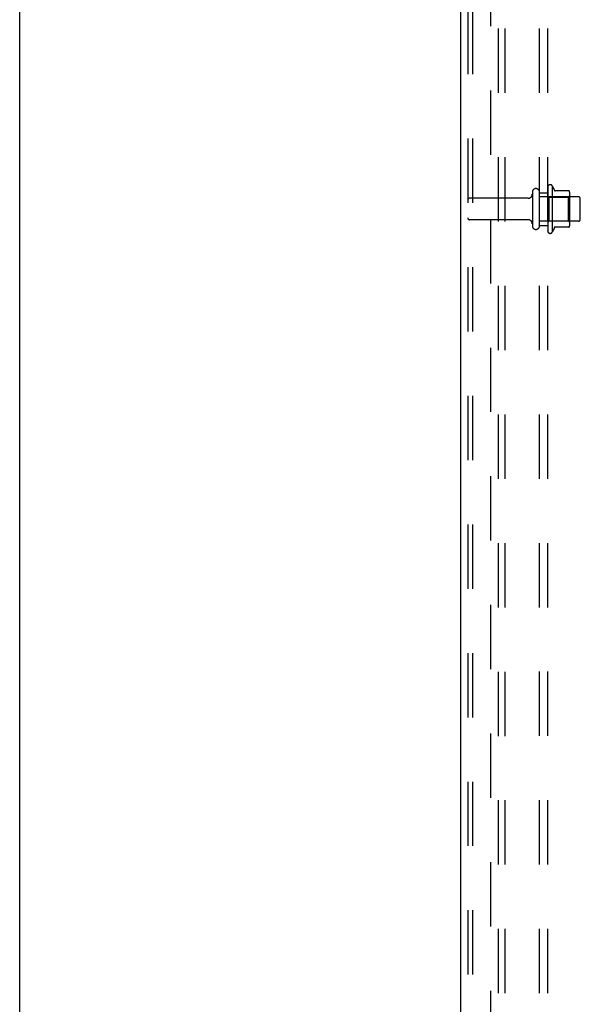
# Model space of a CAD drawing. Header units: inches. Extents: x 0 to 179, y 0 to 116.
# Tile 10 of 234: x 0 to 9, y 45 to 60. Entities that reach past the tile are written whole.
import ezdxf

# ---------------------------------------------------------------- set-up
doc = ezdxf.new("R2010")
doc.units = ezdxf.units.IN
doc.header["$LTSCALE"] = 9.842105
doc.header["$MEASUREMENT"] = 0
doc.linetypes.add('HIDDEN', pattern=[0.2, 0.1, -0.1])
doc.layers.get('0').update_dxf_attribs({"linetype": 'CONTINUOUS'})
doc.layers.add('DEFAULT_2', color=8, linetype='HIDDEN')
doc.layers.add('SUBPANEL', color=7, linetype='CONTINUOUS')

msp = doc.modelspace()

# ---------------------------------------------------------------- linework, layer by layer
at = {"color": 7, "linetype": 'Continuous'}
msp.add_line((0, 0), (0, 115.789), dxfattribs=at)
at = {"color": 3, "linetype": 'Continuous'}
msp.add_line((6.758, 33.479), (6.758, 84.448), dxfattribs=at)
at = {"layer": 'DEFAULT_2', "color": 8, "linetype": 'HIDDEN'}
for p, q in [((6.862, 84.043), (6.862, 33.593)), ((6.935, 84.043), (6.935, 33.593)), ((7.333, 33.563), (7.333, 84.073)), ((7.437, 33.563), (7.437, 84.073)), ((8.157, 57.731), (8.157, 57.02)), ((7.852, 57.633), (7.852, 57.118)), ((7.962, 57.118), (7.962, 57.633)), ((8.557, 57.563), (7.962, 57.563)), ((8.087, 57.709), (8.087, 57.041)), ((8.107, 57.559), (8.087, 57.579)), ((8.412, 57.653), (8.185, 57.653)), ((8.403, 57.559), (8.423, 57.579)), ((8.423, 57.631), (8.423, 57.12)), ((7.789, 57.54), (6.892, 57.54)), ((8.107, 57.559), (8.107, 57.192)), ((8.107, 57.559), (8.403, 57.559)), ((8.403, 57.559), (8.403, 57.192)), ((8.587, 57.218), (8.587, 57.533)), ((7.789, 57.21), (6.892, 57.21)), ((8.557, 57.188), (7.962, 57.188)), ((8.107, 57.192), (8.087, 57.172)), ((8.107, 57.192), (8.403, 57.192)), ((8.403, 57.192), (8.423, 57.172)), ((8.412, 57.098), (8.185, 57.098))]:
    msp.add_line(p, q, dxfattribs=at)
for centre, radius, start, end in [((8.125, 57.709), 0.0384, 34.4497, 180), ((7.557, 57.375), 0.698, 23.9679, 30.6631), ((7.789, 57.603), 0.0625, 270, 360), ((7.907, 57.633), 0.055, 0, 180), ((8.203, 57.663), 0.01, 203.9679, 270), ((8.412, 57.643), 0.01, 5.1938, 90), ((8.282, 57.631), 0.141, 0, 5.2081), ((8.557, 57.533), 0.03, 0, 90), ((6.892, 57.51), 0.03, 90, 180), ((6.892, 57.24), 0.03, 180, 270), ((7.789, 57.148), 0.0625, 0, 90), ((7.907, 57.118), 0.055, 180, 360), ((8.282, 57.12), 0.141, 354.7919, 360), ((8.557, 57.218), 0.03, 270, 360), ((8.125, 57.041), 0.0384, 180, 325.5503), ((7.557, 57.375), 0.698, 329.3369, 336.0321), ((8.203, 57.088), 0.01, 90, 156.0321), ((8.412, 57.108), 0.01, 270, 354.8062)]:
    msp.add_arc(centre, radius, start, end, dxfattribs=at)
at = {"layer": 'SUBPANEL', "color": 8, "linetype": 'HIDDEN'}
for p, q in [((7.962, 35.532), (7.962, 79.219)), ((8.087, 35.532), (8.087, 79.219)), ((7.212, 72.969), (7.212, 41.782)), ((7.962, 57.625), (8.087, 57.625)), ((7.962, 57.125), (8.087, 57.125))]:
    msp.add_line(p, q, dxfattribs=at)

doc.saveas('drawing.dxf')
